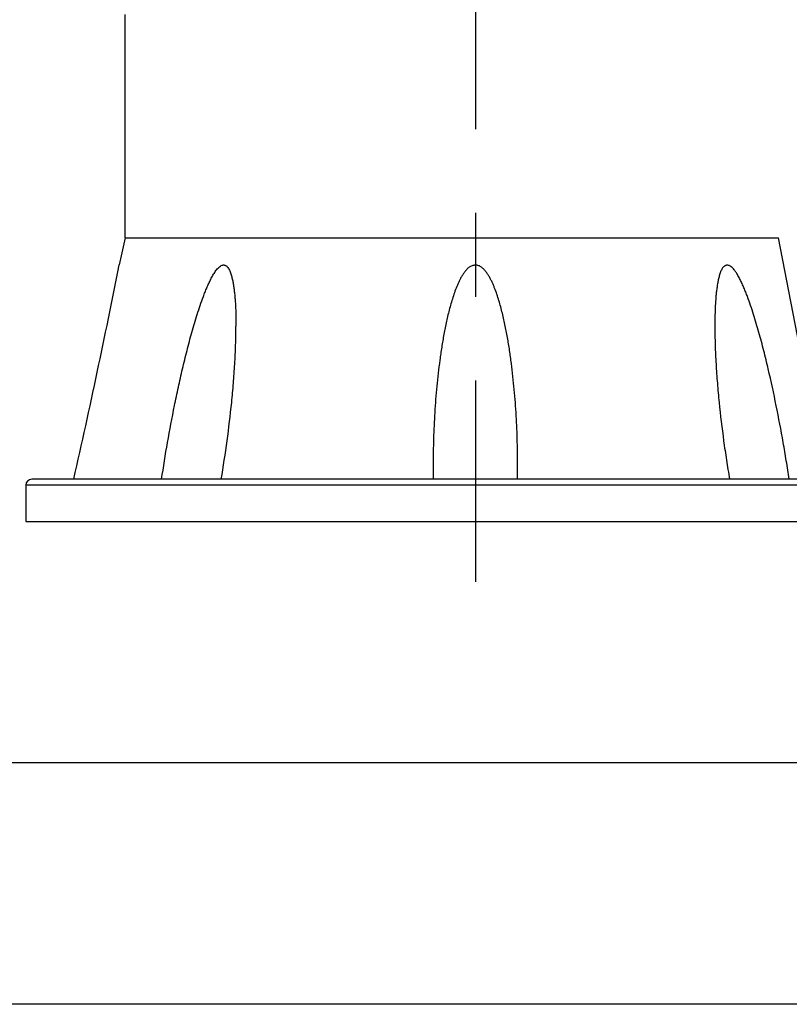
# Model space of a CAD drawing. Header units: millimetres. Extents: x 16 to 3344, y 34 to 2360.
# Tile 3 of 127: x 1064 to 1192, y 300 to 463. Entities that reach past the tile are written whole.
import ezdxf

# ---------------------------------------------------------------- set-up
doc = ezdxf.new("R2010")
doc.units = ezdxf.units.MM
doc.header["$LTSCALE"] = 185.02
doc.linetypes.add('CENTER', pattern=[0.6, 0.375, -0.075, 0.075, -0.075])
doc.layers.get('0').update_dxf_attribs({"linetype": 'CONTINUOUS'})
for name, color, linetype in [('BASE_ASM_PBL3', 7, 'CONTINUOUS'), ('DEFAULT_1', 7, 'CENTER'), ('FRONT_VIEW_VBL2', 7, 'CONTINUOUS'), ('TOP_ASM_PBL10', 7, 'CONTINUOUS')]:
    doc.layers.add(name, color=color, linetype=linetype)
doc.styles.get("Standard").update_dxf_attribs({"font": 'malgun.ttf'})
doc.dimstyles.new('DIMSTYLE_2', dxfattribs={"dimtxt": 16, "dimasz": 6, "dimexe": 1, "dimexo": 0.5, "dimgap": 1, "dimtad": 1, "dimdsep": 46, "dimtxsty": 'Standard', "dimblk": '_FILLED', "dimblk1": '_FILLED', "dimblk2": '_FILLED', "dimcen": 0.09, "dimclrt": 134, "dimazin": 2, "dimtp": 0.5, "dimtm": 0.5, "dimtfac": 1, "dimtofl": 0, "dimtmove": 0, "dimatfit": 3, "dimldrblk": '_FILLED', "dimfxl": 1, "dimtolj": 1, "dimarcsym": 0})
doc.dimstyles.new('DIMSTYLE_9', dxfattribs={"dimtxt": 16, "dimasz": 6, "dimexe": 1, "dimexo": 0.5, "dimgap": 1, "dimtad": 1, "dimdsep": 46, "dimtxsty": 'Standard', "dimblk": '_FILLED', "dimblk1": '_FILLED', "dimblk2": '_FILLED', "dimcen": 0.09, "dimclrt": 134, "dimazin": 2, "dimtp": 0.8, "dimtm": 0.8, "dimtfac": 1, "dimtofl": 0, "dimtmove": 0, "dimatfit": 3, "dimldrblk": '_FILLED', "dimfxl": 1, "dimtolj": 1, "dimarcsym": 0})

# ---------------------------------------------------------------- blocks, each defined once
blk = doc.blocks.new('_FILLED')
at = {"color": 0, "linetype": 'ByBlock'}
blk.add_solid([(0, 0), (-1, 0.2), (-1, -0.2)], dxfattribs=at)
blk = doc.blocks.new('*D13')
at = {"color": 134, "transparency": 16777216}
for p, q in [((1012.41, 544.87), (1012.41, 304.07)), ((1334.41, 346.07), (1334.41, 304.07)), ((1012.41, 308.07), (1173.41, 308.07)), ((1334.41, 308.07), (1173.41, 308.07))]:
    blk.add_line(p, q, dxfattribs=at)
at = {"color": 134, "transparency": 16777216, "xscale": 6, "yscale": 6, "zscale": 6, "rotation": 180}
blk.add_blockref('_FILLED', (1012.41, 308.07), dxfattribs=at)
at = {"color": 134, "transparency": 16777216, "xscale": 6, "yscale": 6, "zscale": 6}
blk.add_blockref('_FILLED', (1334.41, 308.07), dxfattribs=at)
at = {"color": 134, "transparency": 16777216, "insert": (1173.41, 328.07), "char_height": 16, "width": 36.8, "attachment_point": 2, "line_spacing_factor": 0.9}
blk.add_mtext('322', dxfattribs=at)
blk = doc.blocks.new('*D32')
at = {"color": 134, "transparency": 16777216}
for p, q in [((814.17, 757.37), (814.17, 264.07)), ((1334.41, 346.07), (1334.41, 264.07)), ((814.17, 268.07), (1074.29, 268.07)), ((1334.41, 268.07), (1074.29, 268.07))]:
    blk.add_line(p, q, dxfattribs=at)
at = {"color": 134, "transparency": 16777216, "xscale": 6, "yscale": 6, "zscale": 6, "rotation": 180}
blk.add_blockref('_FILLED', (814.17, 268.07), dxfattribs=at)
at = {"color": 134, "transparency": 16777216, "xscale": 6, "yscale": 6, "zscale": 6}
blk.add_blockref('_FILLED', (1334.41, 268.07), dxfattribs=at)
at = {"color": 134, "transparency": 16777216, "insert": (1074.29, 288.07), "char_height": 16, "width": 66.1926, "attachment_point": 2, "line_spacing_factor": 0.9}
blk.add_mtext('520.24', dxfattribs=at)
blk = doc.blocks.new('BASE_ASM_PBL3', base_point=(1095.936, 709.968))
at = {"layer": 'BASE_ASM_PBL3', "color": 7}
for p, q in [((1212.406, 395.068), (1212.406, 432.068)), ((1212.406, 395.068), (1211.406, 390.573)), ((1212.406, 395.068), (1320.636, 395.068)), ((1328.343, 355.068), (1320.636, 395.068)), ((1334.406, 354.068), (1195.906, 354.068)), ((1195.906, 354.068), (1195.906, 348.068)), ((1334.406, 355.068), (1196.906, 355.068)), ((1195.906, 348.068), (1334.406, 348.068))]:
    blk.add_line(p, q, dxfattribs=at)
for centre, radius, start, end in [((-185.339, 668.435), 1424.115, 347.288405, 348.748738), ((1401.19, 357.443), 137.784, 179.99736, 180.98762), ((1139.622, 357.443), 137.784, 359.01238, 0.00264), ((1196.906, 354.068), 1, 90, 180)]:
    blk.add_arc(centre, radius, start, end, dxfattribs=at)
for points, knots in [([(1218.424, 355.068), (1218.724, 357.105), (1219.382, 361.181), (1220.338, 366.258), (1221.189, 370.315), (1221.876, 373.355), (1222.493, 375.881), (1223.019, 377.895), (1223.431, 379.402), (1223.864, 380.903), (1224.321, 382.397), (1224.807, 383.88), (1225.242, 385.105), (1225.615, 386.074), (1225.908, 386.792), (1226.219, 387.5), (1226.551, 388.193), (1226.851, 388.754), (1227.11, 389.186), (1227.315, 389.497), (1227.532, 389.79), (1227.764, 390.06), (1228.013, 390.295), (1228.278, 390.477), (1228.52, 390.565), (1228.711, 390.577), (1228.848, 390.559), (1228.977, 390.513), (1229.14, 390.421), (1229.319, 390.255), (1229.497, 390.012), (1229.648, 389.737), (1229.779, 389.439), (1229.932, 389.018), (1230.087, 388.466), (1230.235, 387.782), (1230.353, 387.08), (1230.449, 386.366), (1230.527, 385.643), (1230.611, 384.668), (1230.682, 383.438), (1230.728, 381.952), (1230.737, 380.957), (1230.737, 380.458)], [0, 0, 0, 0, 0.1280663, 0.2567133, 0.3212174, 0.3858228, 0.450514, 0.4828854, 0.5152687, 0.5476577, 0.5800429, 0.6124088, 0.6447269, 0.660853, 0.6769418, 0.6929743, 0.7089178, 0.724713, 0.732523, 0.7402431, 0.7478344, 0.7552349, 0.7623463, 0.7690284, 0.7751582, 0.7780469, 0.7808666, 0.7836755, 0.7865234, 0.7924305, 0.7986716, 0.8051961, 0.8119405, 0.8188539, 0.8330453, 0.8475811, 0.8623533, 0.8772976, 0.8923732, 0.9075525, 0.9381486, 0.9689846, 1, 1, 1, 1]), ([(1277.406, 357.449), (1277.406, 358.897), (1277.361, 361.794), (1277.195, 365.413), (1276.993, 368.306), (1276.806, 370.474), (1276.58, 372.639), (1276.313, 374.8), (1275.999, 376.956), (1275.632, 379.105), (1275.274, 380.887), (1274.948, 382.305), (1274.682, 383.363), (1274.388, 384.415), (1274.064, 385.458), (1273.761, 386.317), (1273.494, 386.995), (1273.281, 387.499), (1273.047, 387.994), (1272.793, 388.48), (1272.52, 388.955), (1272.262, 389.334), (1272.03, 389.618), (1271.847, 389.823), (1271.654, 390.019), (1271.445, 390.201), (1271.212, 390.351), (1270.958, 390.463), (1270.687, 390.529), (1270.408, 390.544), (1270.131, 390.517), (1269.86, 390.451), (1269.603, 390.345), (1269.367, 390.2), (1269.153, 390.025), (1268.959, 389.829), (1268.781, 389.619), (1268.557, 389.329), (1268.296, 388.953), (1268.016, 388.481), (1267.764, 387.995), (1267.456, 387.333), (1267.112, 386.489), (1266.749, 385.458), (1266.424, 384.415), (1266.131, 383.363), (1265.864, 382.305), (1265.539, 380.887), (1265.181, 379.105), (1264.814, 376.956), (1264.5, 374.8), (1264.232, 372.639), (1264.007, 370.474), (1263.819, 368.306), (1263.617, 365.413), (1263.451, 361.794), (1263.406, 358.897), (1263.406, 357.449)], [0, 0, 0, 0, 0.0622569, 0.1245594, 0.1557292, 0.1869112, 0.2181057, 0.2493132, 0.2805344, 0.3117703, 0.3430224, 0.358656, 0.3742947, 0.3899396, 0.4055918, 0.4212525, 0.4290884, 0.4369279, 0.4447699, 0.4526181, 0.4604757, 0.4683389, 0.4722754, 0.4762174, 0.4801657, 0.484119, 0.4880772, 0.4920434, 0.4960181, 0.499999, 0.5039809, 0.5079574, 0.5119241, 0.5158818, 0.5198335, 0.5237808, 0.5277245, 0.5316637, 0.5395278, 0.5473818, 0.5552304, 0.5630742, 0.5787468, 0.5944079, 0.6100601, 0.6257051, 0.641344, 0.6569776, 0.6882296, 0.7194655, 0.7506868, 0.7818944, 0.8130889, 0.8442708, 0.8754406, 0.9377431, 1, 1, 1, 1]), ([(1322.389, 355.068), (1322.239, 356.085), (1321.925, 358.119), (1321.241, 362.189), (1320.283, 367.274), (1319.184, 372.34), (1318.322, 375.872), (1317.797, 377.885), (1317.385, 379.391), (1316.952, 380.892), (1316.495, 382.385), (1316.01, 383.868), (1315.575, 385.093), (1315.203, 386.061), (1314.911, 386.779), (1314.651, 387.37), (1314.432, 387.835), (1314.263, 388.179), (1314.088, 388.519), (1313.908, 388.854), (1313.746, 389.123), (1313.608, 389.331), (1313.501, 389.482), (1313.393, 389.63), (1313.248, 389.824), (1313.064, 390.055), (1312.818, 390.293), (1312.585, 390.439), (1312.39, 390.502), (1312.247, 390.525), (1312.107, 390.528), (1311.971, 390.513), (1311.84, 390.479), (1311.673, 390.407), (1311.524, 390.29), (1311.399, 390.144), (1311.285, 389.972), (1311.164, 389.735), (1311.031, 389.438), (1310.917, 389.125), (1310.818, 388.8), (1310.701, 388.352), (1310.578, 387.779), (1310.459, 387.077), (1310.363, 386.364), (1310.285, 385.641), (1310.202, 384.667), (1310.13, 383.437), (1310.084, 381.951), (1310.075, 380.957), (1310.075, 380.459)], [0, 0, 0, 0, 0.0639674, 0.1280981, 0.2567738, 0.3859084, 0.4506138, 0.4829924, 0.5153829, 0.547779, 0.5801715, 0.6125447, 0.6448706, 0.6610008, 0.6770941, 0.6931305, 0.7011185, 0.7090796, 0.717009, 0.7248941, 0.7327055, 0.7365743, 0.7404146, 0.7442284, 0.748016, 0.7554594, 0.7625878, 0.7692177, 0.7723239, 0.7753093, 0.7782006, 0.7810204, 0.7837979, 0.7865756, 0.7923052, 0.7953452, 0.7985201, 0.8051237, 0.8118654, 0.8187663, 0.8258286, 0.8330005, 0.8475513, 0.8623176, 0.877266, 0.8923476, 0.907531, 0.9381351, 0.9689778, 1, 1, 1, 1]), ([(1228.294, 355.068), (1228.658, 357.184), (1229.308, 361.42), (1229.94, 366.733), (1230.326, 370.976), (1230.549, 374.147), (1230.698, 377.307), (1230.737, 379.41), (1230.737, 380.458)], [0, 0, 0, 0, 0.2523252, 0.5034054, 0.6283908, 0.7529128, 0.8768513, 1, 1, 1, 1]), ([(1310.075, 380.459), (1310.075, 379.41), (1310.115, 377.307), (1310.264, 374.147), (1310.487, 370.976), (1310.872, 366.733), (1311.377, 362.488), (1311.991, 358.247), (1312.337, 356.127), (1312.518, 355.068)], [0, 0, 0, 0, 0.1231485, 0.2470859, 0.3716066, 0.4965909, 0.7476681, 0.8736907, 1, 1, 1, 1])]:
    blk.add_open_spline(points, degree=3, knots=knots, dxfattribs=at)
at = {"layer": 'BASE_ASM_PBL3', "color": 134}
dim = blk.add_linear_dim(base=(1012.406, 308.068), p1=(1334.406, 346.568), p2=(1012.406, 545.368), angle=180, dimstyle='DIMSTYLE_2', dxfattribs=at)
dim.commit()
dim.dimension.update_dxf_attribs({"geometry": '*D13', "text_midpoint": (1173.379, 308.068), "dimtype": 160})
blk = doc.blocks.new('TOP_ASM_PBL10', base_point=(1038.536, 739.968))
at = {"layer": 'TOP_ASM_PBL10', "color": 134}
dim = blk.add_linear_dim(base=(1334.406, 268.068), p1=(814.165, 757.868), p2=(1334.406, 346.568), dimstyle='DIMSTYLE_9', dxfattribs=at)
dim.commit()
dim.dimension.update_dxf_attribs({"geometry": '*D32', "text_midpoint": (1074.736, 268.068), "dimtype": 160})
blk = doc.blocks.new('FRONT_VIEW_VBL2', base_point=(1115.94, 739.97))
at = {"layer": 'BASE_ASM_PBL3'}
blk.add_blockref('BASE_ASM_PBL3', (1095.94, 709.97), dxfattribs=at)
at = {"layer": 'TOP_ASM_PBL10'}
blk.add_blockref('TOP_ASM_PBL10', (1038.54, 739.97), dxfattribs=at)

msp = doc.modelspace()

# ---------------------------------------------------------------- linework, layer by layer
at = {"layer": 'DEFAULT_1', "color": 1}
msp.add_line((1140, 1624.5), (1140, 370), dxfattribs=at)

# ---------------------------------------------------------------- block references
at = {"layer": 'FRONT_VIEW_VBL2'}
msp.add_blockref('FRONT_VIEW_VBL2', (985.529, 771.9), dxfattribs=at)

doc.saveas('drawing.dxf')
